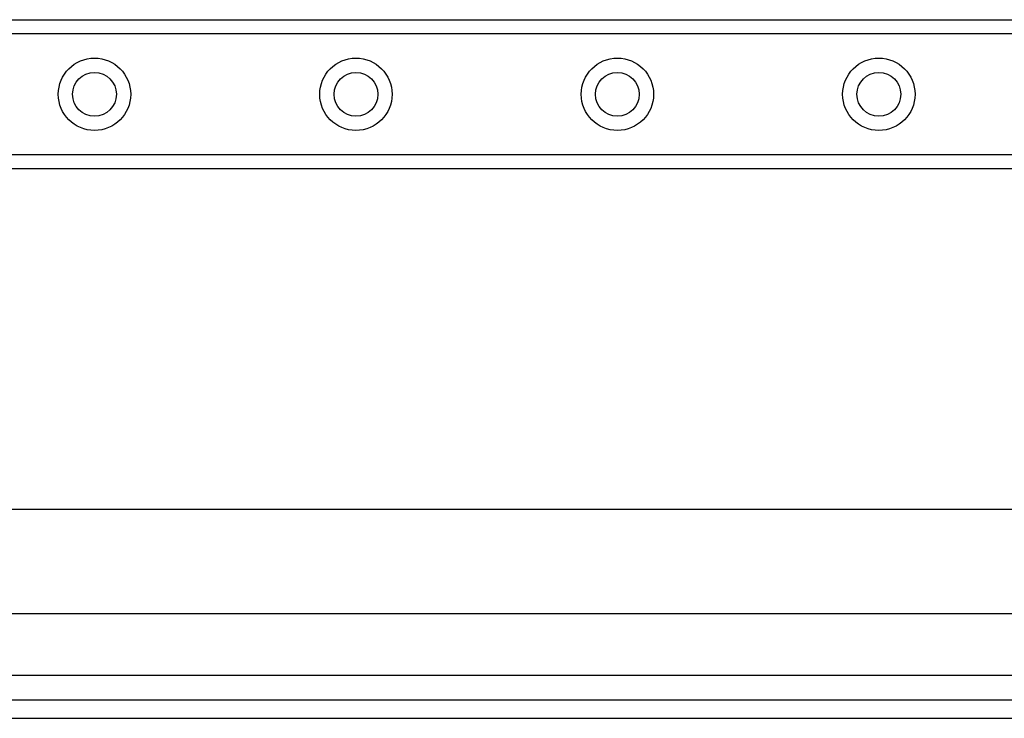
# Model space of a CAD drawing. Header units: inches. Extents: x 6 to 188, y 10 to 101.
# Tile 39 of 140: x 34.06 to 37.77, y 25.98 to 28.61. Entities that reach past the tile are written whole.
import ezdxf

# ---------------------------------------------------------------- set-up
doc = ezdxf.new("R2010")
doc.units = ezdxf.units.IN
doc.header["$MEASUREMENT"] = 0
doc.layers.add('Visible Edges(ANSI)', color=7, linetype='Continuous', lineweight=25)
doc.layers.add('Visible Tangent Edges(ANSI)', color=7, linetype='Continuous', lineweight=25)

msp = doc.modelspace()

# ---------------------------------------------------------------- linework, layer by layer
at = {"layer": 'Visible Edges(ANSI)'}
for p, q in [((9.4124, 28.6067), (39.5935, 28.6067)), ((39.5935, 28.0447), (9.4124, 28.0447)), ((8.0875, 26.7631), (40.5603, 26.7631)), ((40.5603, 26.3694), (8.0728, 26.3694)), ((41.2964, 26.0437), (5.7004, 26.0437)), ((5.7004, 25.9757), (41.2964, 25.9757))]:
    msp.add_line(p, q, dxfattribs=at)
for centre in [(34.3455, 28.3257), (35.3297, 28.3257), (36.314, 28.3257), (37.2982, 28.3257)]:
    msp.add_circle(centre, 0.0825, dxfattribs=at)
at = {"layer": 'Visible Tangent Edges(ANSI)'}
for p, q in [((39.5935, 28.5529), (9.4124, 28.5529)), ((9.4124, 28.0986), (39.5935, 28.0986)), ((41.2964, 26.1367), (7.9423, 26.1367))]:
    msp.add_line(p, q, dxfattribs=at)
for centre in [(34.3455, 28.3257), (35.3297, 28.3257), (36.314, 28.3257), (37.2982, 28.3257)]:
    msp.add_circle(centre, 0.1363, dxfattribs=at)

doc.saveas('drawing.dxf')
